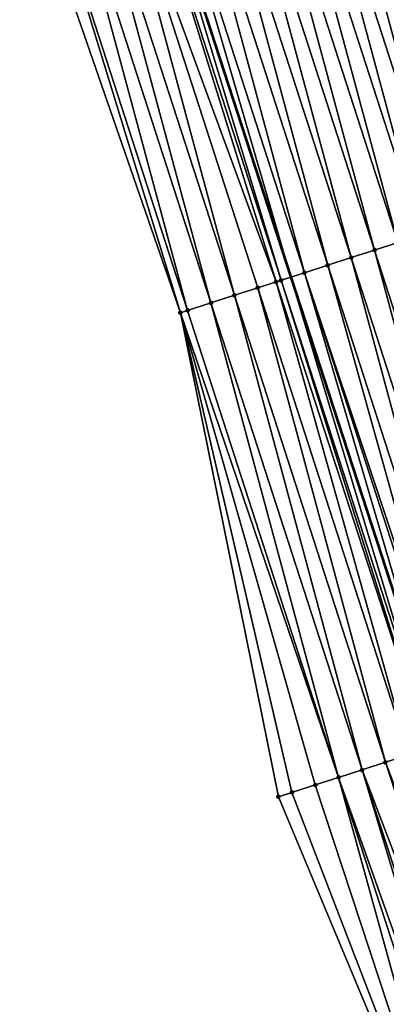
# Model space of a CAD drawing. Header units: feet. Extents: x 2007189 to 2022806, y 818621 to 837694.
# Tile 231 of 256: x 2011628 to 2011643, y 826479 to 826519. Entities that reach past the tile are written whole.
import ezdxf

# ---------------------------------------------------------------- set-up
doc = ezdxf.new("R2010")
doc.units = ezdxf.units.FT
doc.header["$MEASUREMENT"] = 0
for name, color, linetype, lineweight in [('EP_Travel Lane', 172, 'Continuous', 53), ('Road Shots', 141, 'Continuous', 100), ('Road X-Section', 40, 'Continuous', 13)]:
    doc.layers.add(name, color=color, linetype=linetype, lineweight=lineweight)
doc.layers.add('I-77-MM17-21_SB-Surface-Border', color=7, linetype='Continuous')
doc.layers.add('I-77-MM17-21_SB-Surface-TIN', color=7, linetype='Continuous')

msp = doc.modelspace()

# ---------------------------------------------------------------- linework, layer by layer
at = {"layer": 'EP_Travel Lane'}
msp.add_polyline3d([(2011633.248969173, 826527.8840844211, 315.9796773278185), (2011639.434823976, 826508.8657976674, 316.182964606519), (2011645.620673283, 826489.8475278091, 316.3879694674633), (2011651.88936552, 826470.7003978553, 316.6211159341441), (2011658.169400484, 826451.7137396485, 316.8820598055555), (2011664.449592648, 826432.7266061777, 317.1029624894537), (2011670.729573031, 826413.74011299, 317.3778292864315), (2011677.171329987, 826394.4869299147, 317.6130503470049), (2011683.654989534, 826375.56892619, 317.8854354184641), (2011690.138515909, 826356.6513110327, 318.187980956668), (2011692.681186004, 826349.232315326, 318.2629108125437), (2011699.368623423, 826329.9413745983, 318.5378780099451), (2011706.240176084, 826311.1605869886, 318.790671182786), (2011713.111879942, 826292.3793861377, 319.0083484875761), (2011719.983387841, 826273.59872087, 319.2715480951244)], dxfattribs=at)
at = {"layer": 'I-77-MM17-21_SB-Surface-Border', "color": 3, "linetype": 'Continuous', "lineweight": -3}
msp.add_polyline3d([(2011717.721598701, 826272.7704568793, 319.3246579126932), (2011710.386962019, 826291.3812878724, 319.0545610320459), (2011704.06639947, 826310.3644860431, 318.8366930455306), (2011697.785068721, 826329.361077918, 318.5450005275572), (2011683.184685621, 826354.2472959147, 318.2019053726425), (2011675.710908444, 826372.8239420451, 317.9964566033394), (2011670.069094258, 826392.0339050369, 317.7864805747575), (2011663.56874537, 826411.3749430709, 317.5704341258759), (2011656.845658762, 826430.2155759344, 317.3450426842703), (2011652.027459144, 826449.6856065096, 317.0856888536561), (2011646.731415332, 826468.9975043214, 316.8160857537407), (2011638.924124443, 826487.6851231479, 316.5921844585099), (2011634.936288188, 826507.4130096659, 316.3063993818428), (2011628.387887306, 826526.3142530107, 316.1166750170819)], dxfattribs=at)
at = {"layer": 'I-77-MM17-21_SB-Surface-TIN', "color": 128, "linetype": 'Continuous', "lineweight": -3}
for points in [[(2011647.598084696, 826511.5008143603, 315.8421848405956), (2011642.398465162, 826530.8375528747, 315.607300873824), (2011641.446823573, 826530.530342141, 315.6442410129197)], [(2011648.549722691, 826511.808036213, 315.8063627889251), (2011643.350090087, 826531.1448151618, 315.5755450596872), (2011642.398465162, 826530.8375528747, 315.607300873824)], [(2011647.598084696, 826511.5008143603, 315.8421848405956), (2011648.549722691, 826511.808036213, 315.8063627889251), (2011642.398465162, 826530.8375528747, 315.607300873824)], [(2011646.646439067, 826511.1936161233, 315.8803817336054), (2011641.446823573, 826530.530342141, 315.6442410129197), (2011640.495187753, 826530.2231135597, 315.6793863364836)], [(2011646.646439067, 826511.1936161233, 315.8803817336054), (2011647.598084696, 826511.5008143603, 315.8421848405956), (2011641.446823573, 826530.530342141, 315.6442410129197)], [(2011645.694791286, 826510.8864245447, 315.9192481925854), (2011640.495187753, 826530.2231135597, 315.6793863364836), (2011639.543545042, 826529.915906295, 315.7166753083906)], [(2011645.694791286, 826510.8864245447, 315.9192481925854), (2011646.646439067, 826511.1936161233, 315.8803817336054), (2011640.495187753, 826530.2231135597, 315.6793863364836)], [(2011643.791477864, 826510.2720966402, 316.0025374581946), (2011638.591890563, 826529.6087354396, 315.7576256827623), (2011637.640233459, 826529.3015727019, 315.7993923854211)], [(2011644.743136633, 826510.5792542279, 315.9602527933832), (2011639.543545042, 826529.915906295, 315.7166753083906), (2011638.591890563, 826529.6087354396, 315.7576256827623)], [(2011643.791477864, 826510.2720966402, 316.0025374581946), (2011644.743136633, 826510.5792542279, 315.9602527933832), (2011638.591890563, 826529.6087354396, 315.7576256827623)], [(2011644.743136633, 826510.5792542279, 315.9602527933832), (2011645.694791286, 826510.8864245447, 315.9192481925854), (2011639.543545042, 826529.915906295, 315.7166753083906)], [(2011642.839819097, 826509.9649390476, 316.044821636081), (2011637.640233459, 826529.3015727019, 315.7993923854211), (2011636.688580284, 826528.9943978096, 315.8399368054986)], [(2011642.839819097, 826509.9649390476, 316.044821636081), (2011643.791477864, 826510.2720966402, 316.0025374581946), (2011637.640233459, 826529.3015727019, 315.7993923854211)], [(2011641.888162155, 826509.65777581, 316.0865381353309), (2011636.688580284, 826528.9943978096, 315.8399368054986), (2011635.736926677, 826528.6872242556, 315.8806157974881)], [(2011641.888162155, 826509.65777581, 316.0865381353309), (2011642.839819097, 826509.9649390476, 316.044821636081), (2011636.688580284, 826528.9943978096, 315.8399368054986)], [(2011640.936511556, 826509.3505929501, 316.1262813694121), (2011635.736926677, 826528.6872242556, 315.8806157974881), (2011634.785271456, 826528.3800556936, 315.9217967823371)], [(2011640.936511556, 826509.3505929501, 316.1262813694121), (2011641.888162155, 826509.65777581, 316.0865381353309), (2011635.736926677, 826528.6872242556, 315.8806157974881)], [(2011633.83362304, 826528.0728660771, 315.9608604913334), (2011633.248969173, 826527.8840844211, 315.9796773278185), (2011639.434823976, 826508.8657976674, 316.182964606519)], [(2011639.984870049, 826509.0433819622, 316.1631959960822), (2011634.785271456, 826528.3800556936, 315.9217967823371), (2011633.83362304, 826528.0728660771, 315.9608604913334)], [(2011639.984870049, 826509.0433819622, 316.1631959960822), (2011633.83362304, 826528.0728660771, 315.9608604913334), (2011639.434823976, 826508.8657976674, 316.182964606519)], [(2011639.984870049, 826509.0433819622, 316.1631959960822), (2011640.936511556, 826509.3505929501, 316.1262813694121), (2011634.785271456, 826528.3800556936, 315.9217967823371)], [(2011638.829613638, 826508.6703984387, 316.2042643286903), (2011632.882001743, 826527.7655925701, 315.9914880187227), (2011631.930405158, 826527.4582426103, 316.0144272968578)], [(2011639.033237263, 826508.7361439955, 316.1973975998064), (2011633.248969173, 826527.8840844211, 315.9796773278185), (2011632.882001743, 826527.7655925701, 315.9914880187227)], [(2011638.829613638, 826508.6703984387, 316.2042643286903), (2011639.033237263, 826508.7361439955, 316.1973975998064), (2011632.882001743, 826527.7655925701, 315.9914880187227)], [(2011639.033237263, 826508.7361439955, 316.1973975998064), (2011639.434823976, 826508.8657976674, 316.182964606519), (2011633.248969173, 826527.8840844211, 315.9796773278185)], [(2011637.130009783, 826508.121550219, 316.2539502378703), (2011631.930405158, 826527.4582426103, 316.0144272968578), (2011630.978798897, 826527.1509225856, 316.0403768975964)], [(2011637.130009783, 826508.121550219, 316.2539502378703), (2011638.081617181, 826508.4288667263, 316.2276468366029), (2011631.930405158, 826527.4582426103, 316.0144272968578)], [(2011638.081617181, 826508.4288667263, 316.2276468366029), (2011638.829613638, 826508.6703984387, 316.2042643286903), (2011631.930405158, 826527.4582426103, 316.0144272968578)], [(2011635.226816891, 826507.5068494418, 316.299742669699), (2011630.027173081, 826526.8436630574, 316.0724101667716), (2011629.075564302, 826526.5363508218, 316.0991430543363)], [(2011636.178410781, 826507.8142077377, 316.2776416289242), (2011630.978798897, 826527.1509225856, 316.0403768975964), (2011630.027173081, 826526.8436630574, 316.0724101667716)], [(2011635.226816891, 826507.5068494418, 316.299742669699), (2011636.178410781, 826507.8142077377, 316.2776416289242), (2011630.027173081, 826526.8436630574, 316.0724101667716)], [(2011636.178410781, 826507.8142077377, 316.2776416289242), (2011637.130009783, 826508.121550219, 316.2539502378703), (2011630.978798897, 826527.1509225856, 316.0403768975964)], [(2011634.936288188, 826507.4130096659, 316.3063993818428), (2011629.075564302, 826526.5363508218, 316.0991430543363), (2011628.387887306, 826526.3142530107, 316.1166750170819)], [(2011635.226816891, 826507.5068494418, 316.299742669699), (2011629.075564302, 826526.5363508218, 316.0991430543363), (2011634.936288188, 826507.4130096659, 316.3063993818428)], [(2011648.039420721, 826490.6282559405, 316.2852935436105), (2011642.839819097, 826509.9649390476, 316.044821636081), (2011641.888162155, 826509.65777581, 316.0865381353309)], [(2011648.991083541, 826490.9354009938, 316.2417475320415), (2011643.791477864, 826510.2720966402, 316.0025374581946), (2011642.839819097, 826509.9649390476, 316.044821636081)], [(2011648.039420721, 826490.6282559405, 316.2852935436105), (2011648.991083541, 826490.9354009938, 316.2417475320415), (2011642.839819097, 826509.9649390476, 316.044821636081)], [(2011647.087754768, 826490.3211205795, 316.3298141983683), (2011641.888162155, 826509.65777581, 316.0865381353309), (2011640.936511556, 826509.3505929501, 316.1262813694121)], [(2011647.087754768, 826490.3211205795, 316.3298141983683), (2011648.039420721, 826490.6282559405, 316.2852935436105), (2011641.888162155, 826509.65777581, 316.0865381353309)], [(2011646.307499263, 826490.0692725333, 316.3633353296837), (2011640.936511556, 826509.3505929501, 316.1262813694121), (2011639.984870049, 826509.0433819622, 316.1631959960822)], [(2011646.307499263, 826490.0692725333, 316.3633353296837), (2011647.087754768, 826490.3211205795, 316.3298141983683), (2011640.936511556, 826509.3505929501, 316.1262813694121)], [(2011645.01609198, 826489.6523244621, 316.4085911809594), (2011639.033237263, 826508.7361439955, 316.1973975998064), (2011638.829613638, 826508.6703984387, 316.2042643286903)], [(2011645.184473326, 826489.7066937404, 316.4031561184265), (2011639.434823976, 826508.8657976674, 316.182964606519), (2011639.033237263, 826508.7361439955, 316.1973975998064)], [(2011645.01609198, 826489.6523244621, 316.4085911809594), (2011645.184473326, 826489.7066937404, 316.4031561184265), (2011639.033237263, 826508.7361439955, 316.1973975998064)], [(2011639.984870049, 826509.0433819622, 316.1631959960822), (2011639.434823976, 826508.8657976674, 316.182964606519), (2011645.620673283, 826489.8475278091, 316.3879694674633)], [(2011645.184473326, 826489.7066937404, 316.4031561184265), (2011645.620673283, 826489.8475278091, 316.3879694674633), (2011639.434823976, 826508.8657976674, 316.182964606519)], [(2011646.13610267, 826490.0139423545, 316.3700243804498), (2011639.984870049, 826509.0433819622, 316.1631959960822), (2011645.620673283, 826489.8475278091, 316.3879694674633)], [(2011646.13610267, 826490.0139423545, 316.3700243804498), (2011646.307499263, 826490.0692725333, 316.3633353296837), (2011639.984870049, 826509.0433819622, 316.1631959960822)], [(2011643.281239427, 826489.0921198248, 316.4617076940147), (2011638.081617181, 826508.4288667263, 316.2276468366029), (2011637.130009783, 826508.121550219, 316.2539502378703)], [(2011644.232856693, 826489.3994058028, 316.4323333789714), (2011638.829613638, 826508.6703984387, 316.2042643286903), (2011638.081617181, 826508.4288667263, 316.2276468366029)], [(2011643.281239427, 826489.0921198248, 316.4617076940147), (2011644.232856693, 826489.3994058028, 316.4323333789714), (2011638.081617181, 826508.4288667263, 316.2276468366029)], [(2011644.232856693, 826489.3994058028, 316.4323333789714), (2011645.01609198, 826489.6523244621, 316.4085911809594), (2011638.829613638, 826508.6703984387, 316.2042643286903)], [(2011642.329612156, 826488.7848647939, 316.494194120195), (2011637.130009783, 826508.121550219, 316.2539502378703), (2011636.178410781, 826507.8142077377, 316.2776416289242)], [(2011642.329612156, 826488.7848647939, 316.494194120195), (2011643.281239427, 826489.0921198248, 316.4617076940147), (2011637.130009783, 826508.121550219, 316.2539502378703)], [(2011641.377992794, 826488.4775853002, 316.5242205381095), (2011636.178410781, 826507.8142077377, 316.2776416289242), (2011635.226816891, 826507.5068494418, 316.299742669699)], [(2011641.377992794, 826488.4775853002, 316.5242205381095), (2011642.329612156, 826488.7848647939, 316.494194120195), (2011636.178410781, 826507.8142077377, 316.2776416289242)], [(2011641.377992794, 826488.4775853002, 316.5242205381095), (2011635.226816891, 826507.5068494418, 316.299742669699), (2011634.936288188, 826507.4130096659, 316.3063993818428)], [(2011639.474778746, 826487.8629499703, 316.576596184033), (2011634.936288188, 826507.4130096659, 316.3063993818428), (2011638.924124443, 826487.6851231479, 316.5921844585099)], [(2011639.474778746, 826487.8629499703, 316.576596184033), (2011640.426385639, 826488.1702680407, 316.5504491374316), (2011634.936288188, 826507.4130096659, 316.3063993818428)], [(2011640.426385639, 826488.1702680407, 316.5504491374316), (2011641.377992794, 826488.4775853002, 316.5242205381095), (2011634.936288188, 826507.4130096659, 316.3063993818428)], [(2011649.530292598, 826469.9217586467, 316.7260133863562), (2011643.281239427, 826489.0921198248, 316.4617076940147), (2011642.329612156, 826488.7848647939, 316.494194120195)], [(2011650.479893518, 826470.2352205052, 316.6864573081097), (2011644.232856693, 826489.3994058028, 316.4323333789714), (2011643.281239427, 826489.0921198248, 316.4617076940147)], [(2011649.530292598, 826469.9217586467, 316.7260133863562), (2011650.479893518, 826470.2352205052, 316.6864573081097), (2011643.281239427, 826489.0921198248, 316.4617076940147)], [(2011648.146601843, 826469.4649257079, 316.7776760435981), (2011642.329612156, 826488.7848647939, 316.494194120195), (2011641.377992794, 826488.4775853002, 316.5242205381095)], [(2011648.146601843, 826469.4649257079, 316.7776760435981), (2011648.580702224, 826469.6082648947, 316.7628819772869), (2011642.329612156, 826488.7848647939, 316.494194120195)], [(2011648.580702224, 826469.6082648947, 316.7628819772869), (2011649.530292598, 826469.9217586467, 316.7260133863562), (2011642.329612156, 826488.7848647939, 316.494194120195)], [(2011646.731415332, 826468.9975043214, 316.8160857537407), (2011641.377992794, 826488.4775853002, 316.5242205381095), (2011640.426385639, 826488.1702680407, 316.5504491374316)], [(2011647.631138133, 826469.2946916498, 316.7930521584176), (2011641.377992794, 826488.4775853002, 316.5242205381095), (2011646.731415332, 826468.9975043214, 316.8160857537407)], [(2011647.631138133, 826469.2946916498, 316.7930521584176), (2011648.146601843, 826469.4649257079, 316.7776760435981), (2011641.377992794, 826488.4775853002, 316.5242205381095)], [(2011646.731415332, 826468.9975043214, 316.8160857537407), (2011640.426385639, 826488.1702680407, 316.5504491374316), (2011639.474778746, 826487.8629499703, 316.576596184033)], [(2011646.731415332, 826468.9975043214, 316.8160857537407), (2011639.474778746, 826487.8629499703, 316.576596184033), (2011638.924124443, 826487.6851231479, 316.5921844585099)]]:
    msp.add_3dface(points, dxfattribs=at)
at = {"layer": 'Road Shots', "lineweight": 100}
for p in [(2011642.839819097, 826509.9649390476, 316.044821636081), (2011641.888162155, 826509.65777581, 316.0865381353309), (2011640.936511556, 826509.3505929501, 316.1262813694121), (2011639.033237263, 826508.7361439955, 316.1973975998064), (2011639.984870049, 826509.0433819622, 316.1631959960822), (2011638.081617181, 826508.4288667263, 316.2276468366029), (2011638.829613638, 826508.6703984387, 316.2042643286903), (2011637.130009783, 826508.121550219, 316.2539502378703), (2011636.178410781, 826507.8142077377, 316.2776416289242), (2011634.936288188, 826507.4130096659, 316.3063993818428), (2011634.936288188, 826507.4130096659, 316.3063993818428), (2011635.226816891, 826507.5068494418, 316.299742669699), (2011643.281239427, 826489.0921198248, 316.4617076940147), (2011642.329612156, 826488.7848647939, 316.494194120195), (2011641.377992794, 826488.4775853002, 316.5242205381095), (2011640.426385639, 826488.1702680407, 316.5504491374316), (2011638.924124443, 826487.6851231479, 316.5921844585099), (2011638.924124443, 826487.6851231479, 316.5921844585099), (2011639.474778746, 826487.8629499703, 316.576596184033)]:
    msp.add_point(p, dxfattribs=at)
at = {"layer": 'Road X-Section', "extrusion": (0.3075612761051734, -0.9514708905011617, 0.01045016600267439), "elevation": -167693.4307451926, "flags": 128}
msp.add_lwpolyline([(2168378.464797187, 2067.100618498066), (2168377.464797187, 2067.151210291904), (2168376.464797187, 2067.199949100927), (2168375.464797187, 2067.251697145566), (2168374.464797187, 2067.300088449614), (2168373.464797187, 2067.345469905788), (2168372.464797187, 2067.380691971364), (2168371.464797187, 2067.422201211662), (2168370.59101324, 2067.458567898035), (2168370.464797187, 2067.463251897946), (2168369.464797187, 2067.498676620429), (2168368.464797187, 2067.535600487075), (2168367.464797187, 2067.571129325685), (2168366.464797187, 2067.605240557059), (2168365.464797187, 2067.640831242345), (2168364.464797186, 2067.677419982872), (2168363.464797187, 2067.717056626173), (2168362.464797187, 2067.755987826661), (2168361.464797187, 2067.789941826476), (2168360.464797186, 2067.821379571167), (2168359.464797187, 2067.852610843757), (2168358.464797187, 2067.888206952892), (2168357.464797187, 2067.926169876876), (2168356.464797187, 2067.96493425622), (2168355.464797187, 2068.005818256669), (2168354.464797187, 2068.045169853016), (2168353.464797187, 2068.082507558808), (2168352.464797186, 2068.120117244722), (2168351.464797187, 2068.159471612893), (2168350.464797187, 2068.19613949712), (2168349.464797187, 2068.231173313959), (2168348.464797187, 2068.269988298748), (2168347.464797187, 2068.308534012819), (2168346.464797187, 2068.343492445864), (2168345.464797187, 2068.379316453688), (2168344.464797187, 2068.417515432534), (2168343.464797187, 2068.456384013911), (2168342.464797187, 2068.497390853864), (2168341.464797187, 2068.539677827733), (2168340.464797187, 2068.581964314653), (2168339.464797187, 2068.623683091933), (2168338.464797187, 2068.663428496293), (2168337.464797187, 2068.700345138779), (2168336.464797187, 2068.734548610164), (2168336.250822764, 2068.741415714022), (2168335.464797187, 2068.764799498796), (2168334.464797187, 2068.791104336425), (2168333.464797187, 2068.814797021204), (2168332.464797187, 2068.83689926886), (2168332.15948943, 2068.84355634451), (2168332.15948943, 2068.84355634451)], dxfattribs=at)
at = {"layer": 'Road X-Section', "extrusion": (0.3075612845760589, -0.9514708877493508, 0.01045016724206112), "elevation": -167673.4114298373, "flags": 128}
msp.add_lwpolyline([(2168378.466290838, 2067.091939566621), (2168377.466290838, 2067.141130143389), (2168376.466290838, 2067.190379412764), (2168375.466290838, 2067.239308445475), (2168374.466290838, 2067.287540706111), (2168373.466290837, 2067.332191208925), (2168372.466290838, 2067.364813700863), (2168371.466290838, 2067.407944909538), (2168370.466290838, 2067.447242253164), (2168369.466290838, 2067.483504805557), (2168368.466290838, 2067.519783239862), (2168367.466290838, 2067.557725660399), (2168366.466290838, 2067.595704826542), (2168365.466290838, 2067.631617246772), (2168364.466290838, 2067.667531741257), (2168363.466290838, 2067.704674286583), (2168362.466290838, 2067.741813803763), (2168361.466290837, 2067.775910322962), (2168360.466290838, 2067.808198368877), (2168359.466290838, 2067.840786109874), (2168358.466290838, 2067.876326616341), (2168357.466290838, 2067.914168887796), (2168356.466290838, 2067.953411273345), (2168355.466290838, 2067.993928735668), (2168354.466290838, 2068.033199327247), (2168353.466290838, 2068.071233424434), (2168352.466290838, 2068.110660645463), (2168351.466290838, 2068.151364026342), (2168350.466290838, 2068.187030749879), (2168349.466290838, 2068.217715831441), (2168348.466290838, 2068.253208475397), (2168347.466290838, 2068.288957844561), (2168346.466290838, 2068.322743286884), (2168345.466290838, 2068.359827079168), (2168344.466290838, 2068.400771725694), (2168343.466290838, 2068.44235548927), (2168342.466290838, 2068.484682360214), (2168341.466290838, 2068.527277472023), (2168340.466290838, 2068.569892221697), (2168339.466290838, 2068.613440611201), (2168338.466290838, 2068.657963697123), (2168337.646396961, 2068.69148665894), (2168337.466290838, 2068.698176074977), (2168336.466290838, 2068.731309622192), (2168336.289349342, 2068.736744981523), (2168335.466290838, 2068.760488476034), (2168334.466290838, 2068.789864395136), (2168333.466290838, 2068.822352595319), (2168332.466290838, 2068.852380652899), (2168331.466290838, 2068.8786106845), (2168330.466290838, 2068.904759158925), (2168329.887635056, 2068.920348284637), (2168329.887635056, 2068.920348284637)], dxfattribs=at)

doc.saveas('drawing.dxf')
